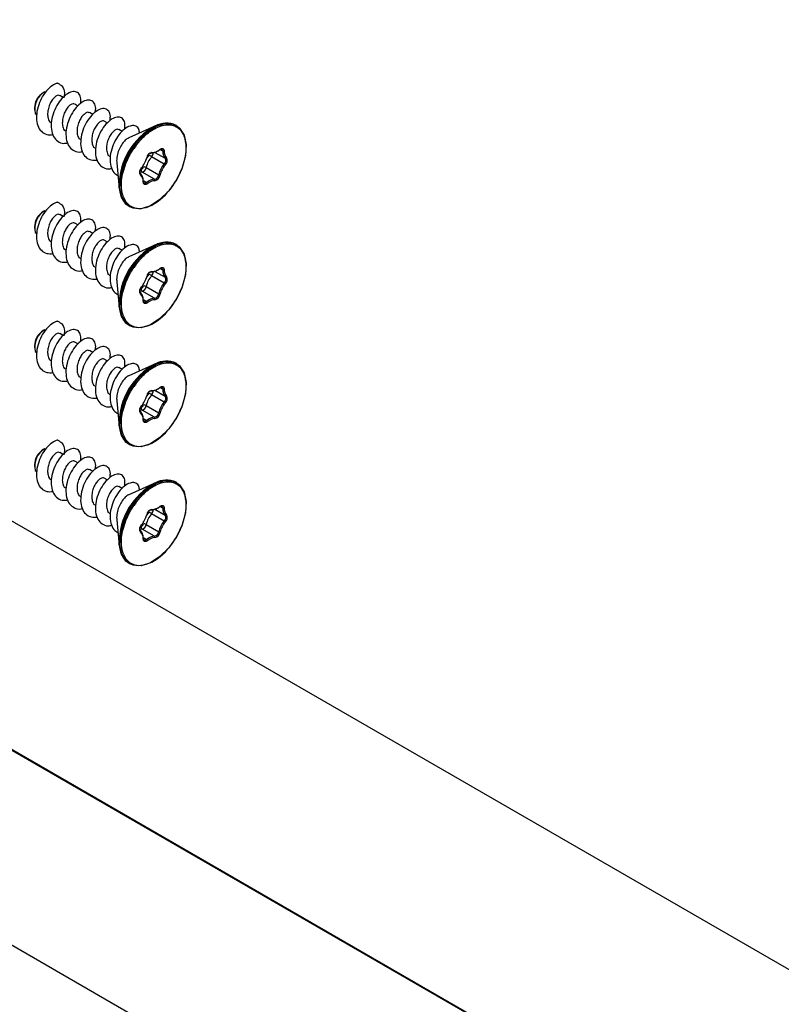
# Model space of a CAD drawing. Header units: millimetres. Extents: x 32 to 1365, y 32 to 1048.
# Tile 21 of 27: x 1013 to 1086, y 868 to 963. Entities that reach past the tile are written whole.
import ezdxf

# ---------------------------------------------------------------- set-up
doc = ezdxf.new("R2010")
doc.units = ezdxf.units.MM
doc.header["$LTSCALE"] = 5

msp = doc.modelspace()

# ---------------------------------------------------------------- linework, layer by layer
for p, q in [((890.819, 963.034), (1332.761, 707.907)), ((895.569, 960.238), (1337.511, 705.111)), ((1015.46, 956.105), (1015.319, 956.023)), ((1017.215, 955.565), (1016.916, 955.738)), ((1014.47, 954.553), (1014.47, 954.39)), ((1018.643, 954.741), (1018.33, 954.922)), ((1014.531, 954.03), (1014.698, 953.934)), ((1020.059, 953.924), (1019.744, 954.105)), ((1015.897, 953.242), (1016.107, 953.121)), ((1021.456, 953.117), (1021.158, 953.289)), ((1026.106, 952.844), (1023.52, 951.676)), ((1028.105, 952.858), (1028.061, 952.884)), ((1017.311, 952.425), (1017.512, 952.309)), ((1022.886, 952.291), (1022.573, 952.472)), ((1018.726, 951.609), (1018.941, 951.485)), ((1020.14, 950.793), (1020.348, 950.672)), ((1021.757, 949.859), (1021.554, 949.976)), ((1025.752, 950.276), (1025.646, 950.225)), ((1026.924, 949.164), (1025.722, 949.858)), ((1026.035, 950.289), (1027.029, 949.715)), ((1026.244, 950.389), (1026.315, 950.43)), ((1026.789, 950.406), (1026.513, 950.565)), ((1026.93, 950.406), (1026.789, 950.406)), ((1027.029, 949.715), (1027.157, 949.756)), ((1022.371, 949.276), (1022.618, 946.801)), ((1025.199, 948.832), (1026.401, 948.138)), ((1027.025, 949.067), (1026.924, 949.164)), ((1024.638, 948.245), (1024.654, 948.12)), ((1026.003, 947.699), (1024.801, 948.393)), ((1026.401, 948.138), (1026.54, 948.115)), ((1024.919, 947.582), (1025.253, 947.389)), ((1024.921, 947.434), (1024.921, 947.517)), ((1025.253, 947.389), (1025.336, 947.275)), ((1026.042, 947.567), (1026.003, 947.699)), ((1023.023, 945.606), (1022.795, 946.037)), ((1022.869, 945.968), (1022.825, 945.993)), ((1023.561, 945.089), (1023.605, 945.064)), ((890.819, 944.254), (1332.761, 689.126)), ((1015.46, 944.673), (1015.319, 944.592)), ((1017.215, 944.133), (1016.916, 944.306)), ((1018.643, 943.31), (1018.33, 943.49)), ((1014.47, 943.122), (1014.47, 942.959)), ((1014.531, 942.599), (1014.698, 942.503)), ((1020.059, 942.492), (1019.744, 942.674)), ((1015.897, 941.81), (1016.107, 941.689)), ((1021.456, 941.686), (1021.158, 941.857)), ((1026.106, 941.412), (1023.52, 940.244)), ((1028.105, 941.427), (1028.061, 941.452)), ((1017.311, 940.994), (1017.512, 940.878)), ((1022.886, 940.86), (1022.573, 941.041)), ((1018.726, 940.177), (1018.941, 940.053)), ((1020.14, 939.361), (1020.348, 939.241)), ((1021.757, 938.427), (1021.554, 938.545)), ((1025.752, 938.844), (1025.646, 938.794)), ((1026.924, 937.732), (1025.722, 938.426)), ((1026.035, 938.858), (1027.029, 938.283)), ((1026.244, 938.957), (1026.315, 938.998)), ((1026.789, 938.974), (1026.513, 939.133)), ((1026.93, 938.975), (1026.789, 938.974)), ((1022.371, 937.844), (1022.618, 935.37)), ((1027.025, 937.635), (1026.924, 937.732)), ((1027.029, 938.283), (1027.157, 938.324)), ((1024.638, 936.813), (1024.654, 936.689)), ((1026.003, 936.267), (1024.801, 936.961)), ((1025.199, 937.4), (1026.401, 936.706)), ((1026.401, 936.706), (1026.54, 936.684)), ((1024.919, 936.15), (1025.253, 935.957)), ((1024.921, 936.003), (1024.921, 936.085)), ((1025.253, 935.957), (1025.336, 935.843)), ((1026.042, 936.135), (1026.003, 936.267)), ((1023.025, 934.171), (1022.795, 934.605)), ((1022.869, 934.536), (1022.825, 934.561)), ((1015.46, 933.242), (1015.319, 933.16)), ((1017.215, 932.702), (1016.916, 932.875)), ((1023.561, 933.658), (1023.605, 933.632)), ((1018.643, 931.878), (1018.33, 932.058)), ((1014.47, 931.69), (1014.47, 931.527)), ((1014.531, 931.167), (1014.698, 931.071)), ((1020.059, 931.061), (1019.744, 931.242)), ((1015.897, 930.379), (1016.107, 930.257)), ((1021.456, 930.254), (1021.158, 930.426)), ((1026.106, 929.981), (1023.52, 928.813)), ((1028.105, 929.995), (1028.061, 930.021)), ((1017.311, 929.562), (1017.512, 929.446)), ((1022.886, 929.428), (1022.573, 929.609)), ((1018.726, 928.746), (1018.941, 928.621)), ((1020.14, 927.929), (1020.348, 927.809)), ((1021.757, 926.996), (1021.554, 927.113)), ((1025.752, 927.413), (1025.646, 927.362)), ((1026.035, 927.426), (1027.029, 926.852)), ((1026.244, 927.526), (1026.315, 927.567)), ((1026.789, 927.542), (1026.513, 927.701)), ((1026.93, 927.543), (1026.789, 927.542)), ((1022.371, 926.413), (1022.618, 923.938)), ((1026.924, 926.301), (1025.722, 926.995)), ((1027.025, 926.203), (1026.924, 926.301)), ((1027.029, 926.852), (1027.157, 926.893)), ((1024.638, 925.382), (1024.654, 925.257)), ((1026.003, 924.836), (1024.801, 925.53)), ((1025.199, 925.969), (1026.401, 925.275)), ((1026.401, 925.275), (1026.54, 925.252)), ((1212.574, 799.228), (995.171, 924.732)), ((1024.919, 924.719), (1025.253, 924.526)), ((1024.921, 924.571), (1024.921, 924.653)), ((1025.253, 924.526), (1025.336, 924.412)), ((1026.042, 924.704), (1026.003, 924.836)), ((1023.024, 922.741), (1022.795, 923.174)), ((1022.869, 923.104), (1022.825, 923.13)), ((1015.46, 921.81), (1015.319, 921.728)), ((1017.215, 921.27), (1016.916, 921.443)), ((1023.561, 922.226), (1023.605, 922.201)), ((1018.643, 920.446), (1018.33, 920.627)), ((1014.47, 920.259), (1014.47, 920.095)), ((1014.531, 919.736), (1014.698, 919.639)), ((1020.059, 919.629), (1019.744, 919.81)), ((1015.897, 918.947), (1016.107, 918.826)), ((1021.456, 918.823), (1021.158, 918.994)), ((1026.106, 918.549), (1023.52, 917.381)), ((1028.105, 918.564), (1028.061, 918.589)), ((1017.311, 918.131), (1017.512, 918.015)), ((1022.886, 917.996), (1022.573, 918.178)), ((1018.726, 917.314), (1018.941, 917.19)), ((1020.14, 916.498), (1020.348, 916.378)), ((1025.752, 915.981), (1025.646, 915.931)), ((1026.035, 915.994), (1027.029, 915.42)), ((1026.244, 916.094), (1026.315, 916.135)), ((1026.789, 916.111), (1026.513, 916.27)), ((1026.93, 916.111), (1026.789, 916.111)), ((1021.757, 915.564), (1021.554, 915.681)), ((1022.371, 914.981), (1022.618, 912.507)), ((1026.924, 914.869), (1025.722, 915.563)), ((1027.025, 914.772), (1026.924, 914.869)), ((1027.029, 915.42), (1027.157, 915.461)), ((1024.638, 913.95), (1024.654, 913.826)), ((1026.003, 913.404), (1024.801, 914.098)), ((1025.199, 914.537), (1026.401, 913.843)), ((1026.401, 913.843), (1026.54, 913.821)), ((1024.919, 913.287), (1025.253, 913.094)), ((1024.921, 913.14), (1024.921, 913.222)), ((1025.253, 913.094), (1025.336, 912.98)), ((1026.042, 913.272), (1026.003, 913.404)), ((1023.023, 911.311), (1022.795, 911.742)), ((1022.869, 911.673), (1022.825, 911.698)), ((1023.561, 910.794), (1023.605, 910.769))]:
    msp.add_line(p, q)
at = {"flags": 128}
for points in [[(1022.869, 945.968), (1022.68, 946.881), (1022.748, 947.964), (1023.068, 949.127), (1023.614, 950.277), (1024.341, 951.32), (1025.191, 952.172), (1026.095, 952.764), (1026.979, 953.048), (1027.772, 953), (1028.131, 952.843)], [(1026.016, 952.801), (1026.882, 953.077), (1027.344, 953.091)], [(1028.061, 952.884), (1028.366, 952.651), (1028.797, 951.98)], [(1028.131, 952.843), (1028.41, 952.626), (1028.841, 951.955)], [(1028.841, 951.955), (1029.03, 951.041), (1028.961, 949.958), (1028.641, 948.795), (1028.095, 947.646), (1027.368, 946.602), (1026.518, 945.75), (1025.615, 945.158), (1024.73, 944.875), (1023.937, 944.922), (1023.578, 945.08)], [(1025.539, 950.204), (1025.59, 950.221), (1025.646, 950.225)], [(1026.515, 950.566), (1026.591, 950.616), (1026.667, 950.646), (1026.739, 950.656), (1026.803, 950.644), (1026.856, 950.611), (1026.896, 950.558), (1026.921, 950.489), (1026.93, 950.406)], [(1026.539, 950.584), (1026.579, 950.598), (1026.636, 950.605), (1026.687, 950.596), (1026.73, 950.569), (1026.762, 950.527), (1026.782, 950.472), (1026.789, 950.406)], [(1024.654, 948.12), (1024.611, 948.169), (1024.584, 948.236), (1024.572, 948.317), (1024.577, 948.409), (1024.599, 948.506), (1024.636, 948.605), (1024.686, 948.701), (1024.748, 948.79)], [(1024.589, 948.313), (1024.576, 948.361), (1024.574, 948.379)], [(1022.795, 946.037), (1022.607, 946.945), (1022.603, 947.031)], [(1022.825, 945.993), (1022.636, 946.907), (1022.632, 946.99)], [(1025.336, 947.275), (1025.259, 947.225), (1025.184, 947.194), (1025.112, 947.185), (1025.048, 947.197), (1024.995, 947.23), (1024.954, 947.282), (1024.929, 947.351), (1024.921, 947.434)], [(1025.253, 947.389), (1025.204, 947.356), (1025.155, 947.332), (1025.107, 947.319), (1025.063, 947.317), (1025.022, 947.327), (1024.987, 947.346), (1024.959, 947.377), (1024.938, 947.416)], [(1023.561, 945.089), (1023.256, 945.322), (1022.825, 945.993)], [(1023.578, 945.08), (1023.3, 945.296), (1022.869, 945.968)], [(1022.869, 934.536), (1022.68, 935.45), (1022.748, 936.532), (1023.068, 937.695), (1023.614, 938.845), (1024.341, 939.888), (1025.191, 940.74), (1026.095, 941.332), (1026.979, 941.616), (1027.772, 941.569), (1028.131, 941.411)], [(1026.016, 941.37), (1026.882, 941.646), (1027.348, 941.659)], [(1028.061, 941.452), (1028.366, 941.22), (1028.797, 940.548)], [(1028.131, 941.411), (1028.41, 941.194), (1028.841, 940.523)], [(1028.841, 940.523), (1029.03, 939.609), (1028.961, 938.527), (1028.641, 937.364), (1028.095, 936.214), (1027.368, 935.171), (1026.518, 934.319), (1025.615, 933.727), (1024.73, 933.443), (1023.937, 933.49), (1023.578, 933.648)], [(1025.539, 938.772), (1025.59, 938.789), (1025.646, 938.794)], [(1026.506, 939.135), (1026.518, 939.142), (1026.579, 939.166), (1026.636, 939.174), (1026.687, 939.164), (1026.73, 939.138), (1026.762, 939.096), (1026.782, 939.04), (1026.789, 938.974)], [(1026.515, 939.134), (1026.591, 939.184), (1026.667, 939.215), (1026.739, 939.224), (1026.803, 939.212), (1026.856, 939.179), (1026.896, 939.127), (1026.921, 939.057), (1026.93, 938.975)], [(1024.654, 936.689), (1024.611, 936.738), (1024.584, 936.805), (1024.572, 936.886), (1024.577, 936.977), (1024.599, 937.075), (1024.636, 937.174), (1024.686, 937.27), (1024.748, 937.358)], [(1024.589, 936.882), (1024.576, 936.929), (1024.574, 936.947)], [(1022.795, 934.605), (1022.607, 935.514), (1022.603, 935.599)], [(1022.825, 934.561), (1022.636, 935.475), (1022.632, 935.559)], [(1025.336, 935.843), (1025.259, 935.793), (1025.184, 935.763), (1025.112, 935.753), (1025.048, 935.765), (1024.995, 935.798), (1024.954, 935.851), (1024.929, 935.92), (1024.921, 936.003)], [(1025.253, 935.957), (1025.204, 935.924), (1025.155, 935.901), (1025.107, 935.888), (1025.063, 935.886), (1025.022, 935.895), (1024.987, 935.915), (1024.959, 935.945), (1024.938, 935.984)], [(1023.561, 933.658), (1023.256, 933.89), (1022.825, 934.561)], [(1023.578, 933.648), (1023.3, 933.865), (1022.869, 934.536)], [(1022.869, 923.104), (1022.68, 924.018), (1022.748, 925.101), (1023.068, 926.264), (1023.614, 927.413), (1024.341, 928.457), (1025.191, 929.309), (1026.095, 929.901), (1026.979, 930.184), (1027.772, 930.137), (1028.131, 929.979)], [(1026.016, 929.938), (1026.882, 930.214), (1027.346, 930.228)], [(1028.061, 930.021), (1028.366, 929.788), (1028.797, 929.117)], [(1028.131, 929.979), (1028.41, 929.763), (1028.841, 929.091)], [(1028.841, 929.091), (1029.03, 928.178), (1028.961, 927.095), (1028.641, 925.932), (1028.095, 924.782), (1027.368, 923.739), (1026.518, 922.887), (1025.615, 922.295), (1024.73, 922.011), (1023.937, 922.059), (1023.578, 922.216)], [(1025.539, 927.341), (1025.59, 927.358), (1025.646, 927.362)], [(1026.506, 927.704), (1026.518, 927.71), (1026.579, 927.735), (1026.636, 927.742), (1026.687, 927.733), (1026.73, 927.706), (1026.762, 927.664), (1026.782, 927.609), (1026.789, 927.542)], [(1026.515, 927.703), (1026.591, 927.753), (1026.667, 927.783), (1026.739, 927.793), (1026.803, 927.781), (1026.856, 927.748), (1026.896, 927.695), (1026.921, 927.626), (1026.93, 927.543)], [(1024.654, 925.257), (1024.611, 925.306), (1024.584, 925.373), (1024.572, 925.454), (1024.577, 925.546), (1024.599, 925.643), (1024.636, 925.742), (1024.686, 925.838), (1024.748, 925.927)], [(1024.589, 925.45), (1024.576, 925.498), (1024.573, 925.528)], [(1025.336, 924.412), (1025.259, 924.362), (1025.184, 924.331), (1025.112, 924.322), (1025.048, 924.334), (1024.995, 924.367), (1024.954, 924.419), (1024.929, 924.488), (1024.921, 924.571)], [(1025.253, 924.526), (1025.204, 924.492), (1025.155, 924.469), (1025.107, 924.456), (1025.063, 924.454), (1025.022, 924.463), (1024.987, 924.483), (1024.959, 924.513), (1024.938, 924.553)], [(1022.795, 923.174), (1022.607, 924.082), (1022.603, 924.168)], [(1022.825, 923.13), (1022.636, 924.044), (1022.632, 924.127)], [(1023.561, 922.226), (1023.256, 922.458), (1022.825, 923.13)], [(1023.578, 922.216), (1023.3, 922.433), (1022.869, 923.104)], [(1022.869, 911.673), (1022.68, 912.587), (1022.748, 913.669), (1023.068, 914.832), (1023.614, 915.982), (1024.341, 917.025), (1025.191, 917.877), (1026.095, 918.469), (1026.979, 918.753), (1027.772, 918.706), (1028.131, 918.548)], [(1026.016, 918.507), (1026.882, 918.782), (1027.345, 918.797)], [(1028.061, 918.589), (1028.366, 918.357), (1028.797, 917.685)], [(1028.131, 918.548), (1028.41, 918.331), (1028.841, 917.66)], [(1028.841, 917.66), (1029.03, 916.746), (1028.961, 915.664), (1028.641, 914.501), (1028.095, 913.351), (1027.368, 912.308), (1026.518, 911.456), (1025.615, 910.864), (1024.73, 910.58), (1023.937, 910.627), (1023.578, 910.785)], [(1025.539, 915.909), (1025.59, 915.926), (1025.646, 915.931)], [(1026.515, 916.271), (1026.591, 916.321), (1026.667, 916.352), (1026.739, 916.361), (1026.803, 916.349), (1026.856, 916.316), (1026.896, 916.264), (1026.921, 916.194), (1026.93, 916.111)], [(1026.54, 916.289), (1026.579, 916.303), (1026.636, 916.311), (1026.687, 916.301), (1026.73, 916.275), (1026.762, 916.233), (1026.782, 916.177), (1026.789, 916.111)], [(1024.654, 913.826), (1024.611, 913.875), (1024.584, 913.941), (1024.572, 914.022), (1024.577, 914.114), (1024.599, 914.212), (1024.636, 914.311), (1024.686, 914.407), (1024.748, 914.495)], [(1024.589, 914.019), (1024.576, 914.066), (1024.574, 914.084)], [(1025.336, 912.98), (1025.259, 912.93), (1025.184, 912.899), (1025.112, 912.89), (1025.048, 912.902), (1024.995, 912.935), (1024.954, 912.987), (1024.929, 913.057), (1024.921, 913.14)], [(1025.253, 913.094), (1025.204, 913.061), (1025.155, 913.037), (1025.107, 913.025), (1025.063, 913.023), (1025.022, 913.032), (1024.987, 913.052), (1024.959, 913.082), (1024.938, 913.121)], [(1022.795, 911.742), (1022.607, 912.651), (1022.603, 912.736)], [(1022.825, 911.698), (1022.636, 912.612), (1022.632, 912.696)], [(1023.561, 910.794), (1023.256, 911.027), (1022.825, 911.698)], [(1023.578, 910.785), (1023.3, 911.002), (1022.869, 911.673)]]:
    msp.add_lwpolyline(points, dxfattribs=at)
for centre, radius, start, end in [((1016.259, 954.5), 1.79, 121.70415, 178.30123), ((1016.424, 954.428), 1.934, 119.88534, 191.87364), ((1029.149, 947.053), 6.546, 118.59321, 180.19822), ((1029.214, 947.016), 6.583, 118.59217, 180.21947), ((1027.142, 951.039), 2.061, 63.52474, 121.53328), ((1028.806, 951.899), 0.0652, 306.82076, 57.8269), ((1022.666, 950.464), 2.672, 321.20079, 344.83359), ((1027.42, 948.347), 2.273, 138.34673, 167.68765), ((1025.865, 949.657), 0.629, 100.35082, 170.09352), ((1026.021, 950.372), 0.595, 212.49098, 239.73005), ((1025.676, 951.29), 1.065, 268.38737, 302.22829), ((1025.284, 950.268), 0.6, 316.85248, 357.70469), ((1025.749, 951.433), 1.157, 270.13748, 311.46936), ((1027.743, 950.351), 0.956, 176.71255, 221.69952), ((1027.829, 950.354), 0.9, 176.71255, 221.69952), ((1026.652, 949.495), 0.568, 311.01353, 27.26333), ((1024.677, 948.905), 0.527, 283.5842, 351.9556), ((1024.998, 948.47), 0.414, 60.96551, 100.73857), ((1028.622, 947.653), 2.273, 138.34673, 167.68765), ((1028.599, 947.666), 2.107, 138.34673, 167.68765), ((1026.625, 949.507), 0.455, 311.01353, 27.26333), ((1024.816, 947.491), 0.902, 90.95467, 105.40221), ((1024.742, 948.37), 0.162, 200.20057, 230.17727), ((1024.19, 947.708), 0.698, 20.20057, 50.17727), ((1024.06, 947.495), 0.863, 355.99301, 46.48367), ((1024.933, 948.576), 0.226, 158.98248, 234.26922), ((1023.709, 947.53), 1.212, 359.36276, 20.2551), ((1025.879, 948.212), 0.527, 283.5842, 351.9556), ((1025.887, 948.208), 0.659, 283.5842, 351.9556), ((1025.203, 947.513), 0.282, 179.36276, 200.2551), ((1026.094, 946.415), 1.287, 94.07208, 130.83474), ((1026.128, 946.358), 1.212, 94.07208, 130.83474), ((1022.853, 946.044), 0.0585, 187.54633, 241.64081), ((1022.919, 946.077), 0.12, 245.14319, 316.09776), ((1016.259, 943.069), 1.79, 121.70415, 178.30123), ((1016.424, 942.997), 1.934, 119.88534, 191.87364), ((1029.149, 935.622), 6.546, 118.59321, 180.19822), ((1029.214, 935.584), 6.583, 118.59217, 180.21947), ((1027.142, 939.607), 2.061, 63.52474, 121.53328), ((1028.806, 940.468), 0.0652, 306.82076, 57.8269), ((1027.42, 936.915), 2.273, 138.34673, 167.68765), ((1025.865, 938.225), 0.629, 100.35082, 170.09352), ((1026.021, 938.94), 0.595, 212.49098, 239.73005), ((1025.676, 939.859), 1.065, 268.38737, 302.22829), ((1025.284, 938.836), 0.6, 316.85246, 357.70487), ((1025.749, 940.001), 1.157, 270.13748, 311.46936), ((1027.743, 938.919), 0.956, 176.71255, 221.69952), ((1027.829, 938.923), 0.9, 176.71255, 221.69952), ((1022.666, 939.032), 2.672, 321.20079, 344.83359), ((1024.998, 937.038), 0.414, 60.96551, 100.73857), ((1028.622, 936.221), 2.273, 138.34673, 167.68765), ((1028.599, 936.234), 2.107, 138.34673, 167.68765), ((1026.625, 938.075), 0.455, 311.01353, 27.26333), ((1026.652, 938.064), 0.568, 311.01353, 27.26333), ((1024.816, 936.06), 0.902, 90.95467, 105.40216), ((1024.742, 936.938), 0.162, 200.20057, 230.17727), ((1024.19, 936.277), 0.698, 20.20057, 50.17727), ((1024.06, 936.063), 0.863, 355.99301, 46.48367), ((1024.933, 937.144), 0.226, 158.98248, 234.26922), ((1024.677, 937.474), 0.527, 283.5842, 351.9556), ((1023.709, 936.098), 1.212, 359.36276, 20.2551), ((1025.879, 936.78), 0.527, 283.5842, 351.9556), ((1025.887, 936.776), 0.659, 283.5842, 351.9556), ((1025.203, 936.082), 0.282, 179.36276, 200.2551), ((1026.094, 934.984), 1.287, 94.07208, 130.83474), ((1026.128, 934.926), 1.212, 94.07208, 130.83474), ((1022.853, 934.613), 0.0585, 187.54633, 241.64081), ((1022.919, 934.645), 0.12, 245.14319, 316.09776), ((1016.259, 931.637), 1.79, 121.70415, 178.30123), ((1016.424, 931.565), 1.934, 119.88534, 191.87364), ((1029.149, 924.19), 6.546, 118.59321, 180.19822), ((1029.214, 924.152), 6.583, 118.59217, 180.21947), ((1027.142, 928.176), 2.061, 63.52474, 121.53328), ((1028.806, 929.036), 0.0652, 306.82076, 57.8269), ((1025.865, 926.793), 0.629, 100.35082, 170.09352), ((1026.021, 927.508), 0.595, 212.49098, 239.73005), ((1025.676, 928.427), 1.065, 268.38737, 302.22829), ((1025.284, 927.405), 0.6, 316.85248, 357.70465), ((1025.749, 928.569), 1.157, 270.13748, 311.46936), ((1027.743, 927.488), 0.956, 176.71255, 221.69952), ((1027.829, 927.491), 0.9, 176.71255, 221.69952), ((1022.666, 927.601), 2.672, 321.20079, 344.83359), ((1027.42, 925.484), 2.273, 138.34673, 167.68765), ((1028.622, 924.79), 2.273, 138.34673, 167.68765), ((1028.599, 924.803), 2.107, 138.34673, 167.68765), ((1026.625, 926.644), 0.455, 311.01353, 27.26333), ((1026.652, 926.632), 0.568, 311.01353, 27.26333), ((1024.816, 924.628), 0.902, 90.95466, 105.40203), ((1024.742, 925.506), 0.162, 200.20057, 230.17727), ((1024.19, 924.845), 0.698, 20.20057, 50.17727), ((1024.06, 924.632), 0.863, 355.99301, 46.48367), ((1024.933, 925.713), 0.226, 158.98248, 234.26922), ((1024.677, 926.042), 0.527, 283.5842, 351.9556), ((1024.998, 925.607), 0.414, 60.96551, 100.73857), ((1025.879, 925.348), 0.527, 283.5842, 351.9556), ((1025.887, 925.344), 0.659, 283.5842, 351.9556), ((1023.709, 924.667), 1.212, 359.36276, 20.2551), ((1025.203, 924.65), 0.282, 179.36276, 200.2551), ((1026.094, 923.552), 1.287, 94.07208, 130.83474), ((1026.128, 923.495), 1.212, 94.07208, 130.83474), ((1022.853, 923.181), 0.0585, 187.54633, 241.64081), ((1022.919, 923.213), 0.12, 245.14319, 316.09776), ((1016.259, 920.206), 1.79, 121.70415, 178.30123), ((1016.424, 920.134), 1.934, 119.88534, 191.87364), ((1027.142, 916.744), 2.061, 63.52474, 121.53328), ((1029.149, 912.759), 6.546, 118.59321, 180.19822), ((1029.214, 912.721), 6.583, 118.59217, 180.21947), ((1028.806, 917.605), 0.0652, 306.82076, 57.8269), ((1025.865, 915.362), 0.629, 100.35082, 170.09352), ((1026.021, 916.077), 0.595, 212.49098, 239.73005), ((1025.676, 916.996), 1.065, 268.38737, 302.22829), ((1025.284, 915.973), 0.6, 316.85246, 357.70482), ((1025.749, 917.138), 1.157, 270.13748, 311.46936), ((1027.743, 916.056), 0.956, 176.71255, 221.69952), ((1027.829, 916.06), 0.9, 176.71255, 221.69952), ((1022.666, 916.169), 2.672, 321.20079, 344.83359), ((1027.42, 914.052), 2.273, 138.34673, 167.68765), ((1028.622, 913.358), 2.273, 138.34673, 167.68765), ((1028.599, 913.371), 2.107, 138.34673, 167.68765), ((1026.625, 915.212), 0.455, 311.01353, 27.26333), ((1026.652, 915.201), 0.568, 311.01353, 27.26333), ((1024.816, 913.196), 0.902, 90.95468, 105.40261), ((1024.742, 914.075), 0.162, 200.20057, 230.17727), ((1024.19, 913.414), 0.698, 20.20057, 50.17727), ((1024.06, 913.2), 0.863, 355.99301, 46.48367), ((1024.933, 914.281), 0.226, 158.98248, 234.26922), ((1024.677, 914.611), 0.527, 283.5842, 351.9556), ((1024.998, 914.175), 0.414, 60.96551, 100.73857), ((1025.879, 913.917), 0.527, 283.5842, 351.9556), ((1025.887, 913.913), 0.659, 283.5842, 351.9556), ((1023.709, 913.235), 1.212, 359.36276, 20.2551), ((1025.203, 913.219), 0.282, 179.36276, 200.2551), ((1026.094, 912.121), 1.287, 94.07208, 130.83474), ((1026.128, 912.063), 1.212, 94.07208, 130.83474), ((1022.853, 911.75), 0.0585, 187.54633, 241.64081), ((1022.919, 911.782), 0.12, 245.14319, 316.09776)]:
    msp.add_arc(centre, radius, start, end)
for points, knots in [([(1016.716, 956.933), (1016.664, 956.922), (1016.444, 956.875), (1016.018, 956.625), (1015.472, 956.058), (1015.02, 955.298), (1014.719, 954.439), (1014.623, 953.582), (1014.753, 952.827), (1015.101, 952.27), (1015.616, 951.954), (1016.045, 951.981), (1016.249, 951.994)], [0, 0, 0, 0, 0.033583, 0.142578, 0.250403, 0.359267, 0.467343, 0.575703, 0.684309, 0.792246, 0.90121, 1, 1, 1, 1]), ([(1016.716, 956.931), (1016.877, 956.837), (1017.196, 956.65), (1017.382, 956.12), (1017.319, 955.69), (1017.294, 955.52)], [0, 0, 0, 0, 0.378655, 0.755002, 1, 1, 1, 1]), ([(1016.909, 955.724), (1016.866, 955.745), (1016.767, 955.795), (1016.53, 955.696), (1016.264, 955.456), (1016.013, 955.087), (1015.821, 954.633), (1015.723, 954.142), (1015.726, 953.646), (1015.839, 953.38), (1015.897, 953.242)], [0, 0, 0, 0, 0.096, 0.223808, 0.35145, 0.479162, 0.606807, 0.734463, 0.862176, 1, 1, 1, 1]), ([(1018.906, 954.978), (1018.918, 955.18), (1018.944, 955.601), (1018.709, 956.012), (1018.316, 956.176), (1017.796, 956.049), (1017.239, 955.64), (1016.717, 954.996), (1016.309, 954.192), (1016.077, 953.321), (1016.056, 952.489), (1016.264, 951.789), (1016.682, 951.322), (1017.174, 951.111), (1017.534, 951.177), (1017.662, 951.201)], [0, 0, 0, 0, 0.07415, 0.153846, 0.234405, 0.314168, 0.394495, 0.474547, 0.554473, 0.634914, 0.714628, 0.795201, 0.874925, 0.955341, 1, 1, 1, 1]), ([(1018.323, 954.908), (1018.28, 954.929), (1018.181, 954.978), (1017.944, 954.879), (1017.678, 954.639), (1017.427, 954.271), (1017.235, 953.816), (1017.137, 953.325), (1017.14, 952.829), (1017.253, 952.563), (1017.311, 952.425)], [0, 0, 0, 0, 0.0959997, 0.2238077, 0.3514495, 0.4791617, 0.6068073, 0.7344632, 0.8621755, 1, 1, 1, 1]), ([(1020.308, 954.158), (1020.322, 954.221), (1020.389, 954.525), (1020.288, 954.936), (1020.01, 955.286), (1019.559, 955.349), (1019.021, 955.122), (1018.463, 954.626), (1017.976, 953.916), (1017.62, 953.077), (1017.459, 952.208), (1017.517, 951.413), (1017.799, 950.778), (1018.283, 950.408), (1018.731, 950.277), (1019.009, 950.356), (1019.053, 950.368)], [0, 0, 0, 0, 0.021062, 0.101749, 0.181821, 0.262147, 0.342604, 0.422602, 0.503343, 0.583233, 0.663969, 0.743974, 0.824419, 0.904757, 0.984821, 1, 1, 1, 1]), ([(1021.715, 953.319), (1021.737, 953.466), (1021.791, 953.843), (1021.626, 954.27), (1021.285, 954.523), (1020.792, 954.487), (1020.242, 954.162), (1019.697, 953.585), (1019.249, 952.82), (1018.955, 951.959), (1018.867, 951.104), (1019.004, 950.354), (1019.359, 949.806), (1019.874, 949.502), (1020.296, 949.534), (1020.493, 949.549)], [0, 0, 0, 0, 0.050808, 0.130542, 0.210756, 0.290267, 0.370627, 0.450135, 0.530357, 0.610082, 0.689912, 0.770038, 0.849587, 0.929937, 1, 1, 1, 1]), ([(1019.737, 954.091), (1019.695, 954.112), (1019.596, 954.162), (1019.359, 954.063), (1019.092, 953.823), (1018.841, 953.454), (1018.649, 953), (1018.552, 952.509), (1018.554, 952.013), (1018.667, 951.747), (1018.726, 951.609)], [0, 0, 0, 0, 0.096, 0.223808, 0.35145, 0.479162, 0.606807, 0.734463, 0.862176, 1, 1, 1, 1]), ([(1023.152, 952.534), (1023.163, 952.742), (1023.184, 953.166), (1022.941, 953.573), (1022.543, 953.728), (1022.02, 953.59), (1021.462, 953.173), (1020.944, 952.522), (1020.54, 951.713), (1020.316, 950.842), (1020.302, 950.013), (1020.518, 949.319), (1020.942, 948.861), (1021.431, 948.659), (1021.783, 948.728), (1021.903, 948.752)], [0, 0, 0, 0, 0.076523, 0.156263, 0.236855, 0.316697, 0.397015, 0.477177, 0.557106, 0.637635, 0.717385, 0.798002, 0.877796, 0.958214, 1, 1, 1, 1]), ([(1021.151, 953.275), (1021.109, 953.296), (1021.01, 953.345), (1020.773, 953.246), (1020.507, 953.006), (1020.256, 952.638), (1020.064, 952.184), (1019.966, 951.693), (1019.969, 951.196), (1020.081, 950.931), (1020.14, 950.793)], [0, 0, 0, 0, 0.0959997, 0.2238077, 0.3514495, 0.4791617, 0.6068073, 0.7344632, 0.8621755, 1, 1, 1, 1]), ([(1024.552, 952.142), (1024.541, 952.258), (1024.512, 952.57), (1024.231, 952.837), (1023.786, 952.899), (1023.243, 952.659), (1022.687, 952.155), (1022.204, 951.44), (1021.853, 950.598), (1021.699, 949.728), (1021.768, 948.942), (1022.031, 948.331), (1022.349, 948.131), (1022.495, 948.039)], [0, 0, 0, 0, 0.057167, 0.152682, 0.248374, 0.344368, 0.439708, 0.535988, 0.631239, 0.727464, 0.822889, 0.918718, 1, 1, 1, 1]), ([(1023.006, 945.993), (1022.91, 946.378), (1022.762, 946.971), (1022.875, 947.976), (1023.08, 948.794), (1023.408, 949.621), (1023.958, 950.634), (1024.824, 951.738), (1025.822, 952.503), (1026.633, 952.854), (1027.237, 952.961), (1027.758, 952.919), (1028.028, 952.767), (1028.146, 952.701)], [0, 0, 0, 0, 0.138165, 0.212542, 0.288497, 0.364452, 0.438828, 0.576993, 0.715158, 0.789535, 0.86549, 0.941445, 1, 1, 1, 1]), ([(1028.146, 952.701), (1028.179, 952.686), (1028.504, 952.541), (1028.684, 952.176), (1028.845, 951.847)], [0, 0, 0, 0, 0.102748, 1, 1, 1, 1]), ([(1022.565, 952.458), (1022.523, 952.48), (1022.424, 952.529), (1022.187, 952.43), (1021.921, 952.19), (1021.67, 951.822), (1021.478, 951.367), (1021.38, 950.876), (1021.383, 950.38), (1021.496, 950.114), (1021.554, 949.976)], [0, 0, 0, 0, 0.0959997, 0.2238077, 0.3514495, 0.4791617, 0.6068073, 0.7344632, 0.8621755, 1, 1, 1, 1]), ([(1023.522, 951.672), (1023.514, 951.67), (1023.414, 951.646), (1023.186, 951.458), (1022.879, 951.108), (1022.606, 950.628), (1022.421, 950.077), (1022.34, 949.601), (1022.377, 949.355), (1022.389, 949.278)], [0, 0, 0, 0, 0.013394, 0.180865, 0.349934, 0.531508, 0.715336, 0.911036, 1, 1, 1, 1]), ([(1023.607, 945.186), (1024.089, 944.842), (1024.745, 944.811), (1026.177, 945.388), (1026.908, 945.978), (1028.149, 947.556), (1028.62, 948.495), (1029.101, 950.349), (1029.095, 951.207), (1028.845, 951.847)], [0, 0, 0, 0, 0.25, 0.25, 0.5, 0.5, 0.75, 0.75, 1, 1, 1, 1]), ([(1024.233, 950.819), (1024.224, 950.818), (1024.205, 950.818), (1024.165, 950.803), (1024.112, 950.765), (1024.068, 950.706), (1024.042, 950.654), (1024.034, 950.628), (1024.03, 950.614)], [0, 0, 0, 0, 0.124613, 0.250724, 0.499964, 0.749203, 0.873869, 1, 1, 1, 1]), ([(1025.152, 949.514), (1025.204, 949.607), (1025.31, 949.801), (1025.448, 949.966), (1025.52, 950.052)], [0, 0, 0, 0, 0.482888, 1, 1, 1, 1]), ([(1024.722, 948.657), (1024.731, 948.658), (1024.751, 948.66), (1024.792, 948.678), (1024.845, 948.721), (1024.887, 948.783), (1024.911, 948.836), (1024.918, 948.863), (1024.921, 948.876)], [0, 0, 0, 0, 0.124624, 0.250747, 0.499963, 0.749178, 0.873856, 1, 1, 1, 1]), ([(1016.716, 945.502), (1016.664, 945.491), (1016.444, 945.444), (1016.018, 945.194), (1015.472, 944.626), (1015.02, 943.866), (1014.719, 943.007), (1014.623, 942.15), (1014.753, 941.395), (1015.101, 940.839), (1015.616, 940.522), (1016.045, 940.55), (1016.249, 940.563)], [0, 0, 0, 0, 0.033583, 0.142578, 0.250403, 0.359267, 0.467343, 0.575703, 0.684309, 0.792246, 0.90121, 1, 1, 1, 1]), ([(1016.716, 945.5), (1016.877, 945.406), (1017.196, 945.218), (1017.382, 944.688), (1017.319, 944.258), (1017.294, 944.088)], [0, 0, 0, 0, 0.378655, 0.755002, 1, 1, 1, 1]), ([(1016.909, 944.293), (1016.866, 944.314), (1016.767, 944.363), (1016.53, 944.264), (1016.264, 944.024), (1016.013, 943.656), (1015.821, 943.201), (1015.723, 942.71), (1015.726, 942.214), (1015.839, 941.948), (1015.897, 941.81)], [0, 0, 0, 0, 0.096, 0.223808, 0.35145, 0.479162, 0.606807, 0.734463, 0.862176, 1, 1, 1, 1]), ([(1018.906, 943.546), (1018.918, 943.749), (1018.944, 944.169), (1018.709, 944.58), (1018.316, 944.745), (1017.796, 944.617), (1017.239, 944.209), (1016.717, 943.565), (1016.309, 942.76), (1016.077, 941.89), (1016.056, 941.058), (1016.264, 940.358), (1016.682, 939.89), (1017.174, 939.679), (1017.534, 939.745), (1017.662, 939.769)], [0, 0, 0, 0, 0.07415, 0.153846, 0.234405, 0.314168, 0.394495, 0.474547, 0.554473, 0.634914, 0.714628, 0.795201, 0.874925, 0.955341, 1, 1, 1, 1]), ([(1018.323, 943.476), (1018.28, 943.497), (1018.181, 943.547), (1017.944, 943.448), (1017.678, 943.208), (1017.427, 942.839), (1017.235, 942.385), (1017.137, 941.894), (1017.14, 941.398), (1017.253, 941.132), (1017.311, 940.994)], [0, 0, 0, 0, 0.096, 0.223808, 0.35145, 0.479162, 0.606807, 0.734463, 0.862176, 1, 1, 1, 1]), ([(1020.308, 942.727), (1020.322, 942.79), (1020.389, 943.094), (1020.288, 943.504), (1020.01, 943.855), (1019.559, 943.917), (1019.021, 943.69), (1018.463, 943.194), (1017.976, 942.485), (1017.62, 941.646), (1017.459, 940.776), (1017.517, 939.981), (1017.799, 939.346), (1018.283, 938.977), (1018.731, 938.846), (1019.009, 938.924), (1019.053, 938.937)], [0, 0, 0, 0, 0.021062, 0.101749, 0.181821, 0.262147, 0.342604, 0.422602, 0.503343, 0.583233, 0.663969, 0.743974, 0.824419, 0.904757, 0.984821, 1, 1, 1, 1]), ([(1019.737, 942.66), (1019.695, 942.681), (1019.596, 942.73), (1019.359, 942.631), (1019.092, 942.391), (1018.841, 942.023), (1018.649, 941.569), (1018.552, 941.078), (1018.554, 940.581), (1018.667, 940.315), (1018.726, 940.177)], [0, 0, 0, 0, 0.096, 0.223808, 0.35145, 0.479162, 0.606807, 0.734463, 0.862176, 1, 1, 1, 1]), ([(1021.715, 941.887), (1021.737, 942.034), (1021.791, 942.412), (1021.626, 942.839), (1021.285, 943.092), (1020.792, 943.056), (1020.242, 942.731), (1019.697, 942.153), (1019.249, 941.389), (1018.955, 940.528), (1018.867, 939.673), (1019.004, 938.923), (1019.359, 938.375), (1019.874, 938.07), (1020.296, 938.102), (1020.493, 938.117)], [0, 0, 0, 0, 0.050808, 0.130542, 0.210756, 0.290267, 0.370627, 0.450135, 0.530357, 0.610082, 0.689912, 0.770038, 0.849587, 0.929937, 1, 1, 1, 1]), ([(1023.152, 941.102), (1023.163, 941.31), (1023.184, 941.734), (1022.941, 942.141), (1022.543, 942.296), (1022.02, 942.159), (1021.462, 941.741), (1020.944, 941.09), (1020.54, 940.282), (1020.316, 939.411), (1020.302, 938.582), (1020.518, 937.888), (1020.942, 937.429), (1021.431, 937.228), (1021.783, 937.297), (1021.903, 937.32)], [0, 0, 0, 0, 0.076523, 0.156263, 0.236855, 0.316697, 0.397015, 0.477177, 0.557106, 0.637635, 0.717385, 0.798002, 0.877796, 0.958214, 1, 1, 1, 1]), ([(1021.151, 941.843), (1021.109, 941.865), (1021.01, 941.914), (1020.773, 941.815), (1020.507, 941.575), (1020.256, 941.206), (1020.064, 940.752), (1019.966, 940.261), (1019.969, 939.765), (1020.081, 939.499), (1020.14, 939.361)], [0, 0, 0, 0, 0.096, 0.223808, 0.35145, 0.479162, 0.606807, 0.734463, 0.862176, 1, 1, 1, 1]), ([(1024.552, 940.71), (1024.541, 940.827), (1024.512, 941.138), (1024.231, 941.406), (1023.786, 941.467), (1023.243, 941.228), (1022.687, 940.724), (1022.204, 940.008), (1021.853, 939.167), (1021.699, 938.297), (1021.768, 937.511), (1022.031, 936.899), (1022.349, 936.699), (1022.495, 936.607)], [0, 0, 0, 0, 0.0571667, 0.1526822, 0.2483742, 0.3443677, 0.4397076, 0.5359883, 0.6312388, 0.727464, 0.8228893, 0.9187176, 1, 1, 1, 1]), ([(1023.006, 934.562), (1022.91, 934.947), (1022.762, 935.539), (1022.875, 936.545), (1023.08, 937.363), (1023.408, 938.189), (1023.958, 939.203), (1024.824, 940.306), (1025.822, 941.071), (1026.633, 941.422), (1027.237, 941.529), (1027.758, 941.487), (1028.028, 941.336), (1028.146, 941.27)], [0, 0, 0, 0, 0.138165, 0.2125417, 0.2884967, 0.3644517, 0.4388284, 0.5769934, 0.7151584, 0.7895351, 0.8654901, 0.9414451, 1, 1, 1, 1]), ([(1028.146, 941.27), (1028.179, 941.255), (1028.504, 941.11), (1028.684, 940.744), (1028.845, 940.416)], [0, 0, 0, 0, 0.1027477, 1, 1, 1, 1]), ([(1022.565, 941.027), (1022.523, 941.048), (1022.424, 941.098), (1022.187, 940.998), (1021.921, 940.759), (1021.67, 940.39), (1021.478, 939.936), (1021.38, 939.445), (1021.383, 938.948), (1021.496, 938.683), (1021.554, 938.545)], [0, 0, 0, 0, 0.096, 0.223808, 0.35145, 0.479162, 0.606807, 0.734463, 0.862176, 1, 1, 1, 1]), ([(1023.607, 933.755), (1024.089, 933.41), (1024.745, 933.38), (1026.177, 933.957), (1026.908, 934.546), (1028.149, 936.124), (1028.62, 937.063), (1029.101, 938.918), (1029.095, 939.776), (1028.845, 940.416)], [0, 0, 0, 0, 0.25, 0.25, 0.5, 0.5, 0.75, 0.75, 1, 1, 1, 1]), ([(1023.522, 940.24), (1023.514, 940.238), (1023.414, 940.214), (1023.186, 940.026), (1022.879, 939.677), (1022.606, 939.197), (1022.421, 938.646), (1022.34, 938.17), (1022.377, 937.923), (1022.389, 937.846)], [0, 0, 0, 0, 0.013394, 0.180865, 0.349934, 0.531508, 0.715336, 0.911036, 1, 1, 1, 1]), ([(1024.233, 939.387), (1024.224, 939.387), (1024.205, 939.387), (1024.165, 939.372), (1024.112, 939.333), (1024.068, 939.275), (1024.042, 939.223), (1024.034, 939.196), (1024.03, 939.183)], [0, 0, 0, 0, 0.124613, 0.250724, 0.499964, 0.749203, 0.873869, 1, 1, 1, 1]), ([(1025.152, 938.082), (1025.204, 938.176), (1025.31, 938.37), (1025.448, 938.535), (1025.52, 938.62)], [0, 0, 0, 0, 0.482888, 1, 1, 1, 1]), ([(1024.722, 937.225), (1024.731, 937.226), (1024.751, 937.228), (1024.792, 937.247), (1024.845, 937.289), (1024.887, 937.351), (1024.911, 937.405), (1024.918, 937.431), (1024.921, 937.445)], [0, 0, 0, 0, 0.1246236, 0.2507467, 0.4999626, 0.7491784, 0.8738558, 1, 1, 1, 1]), ([(1016.716, 934.07), (1016.664, 934.059), (1016.444, 934.012), (1016.018, 933.762), (1015.472, 933.195), (1015.02, 932.435), (1014.719, 931.576), (1014.623, 930.719), (1014.753, 929.963), (1015.101, 929.407), (1015.616, 929.091), (1016.045, 929.118), (1016.249, 929.131)], [0, 0, 0, 0, 0.033583, 0.142578, 0.250403, 0.359267, 0.467343, 0.575703, 0.684309, 0.792246, 0.90121, 1, 1, 1, 1]), ([(1016.716, 934.068), (1016.877, 933.974), (1017.196, 933.787), (1017.382, 933.257), (1017.319, 932.826), (1017.294, 932.657)], [0, 0, 0, 0, 0.378655, 0.755002, 1, 1, 1, 1]), ([(1016.909, 932.861), (1016.866, 932.882), (1016.767, 932.932), (1016.53, 932.832), (1016.264, 932.593), (1016.013, 932.224), (1015.821, 931.77), (1015.723, 931.279), (1015.726, 930.782), (1015.839, 930.517), (1015.897, 930.379)], [0, 0, 0, 0, 0.096, 0.223808, 0.35145, 0.479162, 0.606807, 0.734463, 0.862176, 1, 1, 1, 1]), ([(1018.906, 932.114), (1018.918, 932.317), (1018.944, 932.738), (1018.709, 933.148), (1018.316, 933.313), (1017.796, 933.186), (1017.239, 932.777), (1016.717, 932.133), (1016.309, 931.329), (1016.077, 930.458), (1016.056, 929.626), (1016.264, 928.926), (1016.682, 928.458), (1017.174, 928.247), (1017.534, 928.314), (1017.662, 928.337)], [0, 0, 0, 0, 0.07415, 0.153846, 0.234405, 0.314168, 0.394495, 0.474547, 0.554473, 0.634914, 0.714628, 0.795201, 0.874925, 0.955341, 1, 1, 1, 1]), ([(1018.323, 932.045), (1018.28, 932.066), (1018.181, 932.115), (1017.944, 932.016), (1017.678, 931.776), (1017.427, 931.408), (1017.235, 930.953), (1017.137, 930.462), (1017.14, 929.966), (1017.253, 929.7), (1017.311, 929.562)], [0, 0, 0, 0, 0.096, 0.223808, 0.35145, 0.479162, 0.606807, 0.734463, 0.862176, 1, 1, 1, 1]), ([(1020.308, 931.295), (1020.322, 931.358), (1020.389, 931.662), (1020.288, 932.073), (1020.01, 932.423), (1019.559, 932.486), (1019.021, 932.259), (1018.463, 931.763), (1017.976, 931.053), (1017.62, 930.214), (1017.459, 929.345), (1017.517, 928.55), (1017.799, 927.915), (1018.283, 927.545), (1018.731, 927.414), (1019.009, 927.493), (1019.053, 927.505)], [0, 0, 0, 0, 0.021062, 0.101749, 0.181821, 0.262147, 0.342604, 0.422602, 0.503343, 0.583233, 0.663969, 0.743974, 0.824419, 0.904757, 0.984821, 1, 1, 1, 1]), ([(1019.737, 931.228), (1019.695, 931.249), (1019.596, 931.299), (1019.359, 931.2), (1019.092, 930.96), (1018.841, 930.591), (1018.649, 930.137), (1018.552, 929.646), (1018.554, 929.15), (1018.667, 928.884), (1018.726, 928.746)], [0, 0, 0, 0, 0.096, 0.223808, 0.35145, 0.479162, 0.606807, 0.734463, 0.862176, 1, 1, 1, 1]), ([(1021.715, 930.456), (1021.737, 930.603), (1021.791, 930.98), (1021.626, 931.407), (1021.285, 931.66), (1020.792, 931.624), (1020.242, 931.299), (1019.697, 930.721), (1019.249, 929.957), (1018.955, 929.096), (1018.867, 928.241), (1019.004, 927.491), (1019.359, 926.943), (1019.874, 926.638), (1020.296, 926.671), (1020.493, 926.686)], [0, 0, 0, 0, 0.050808, 0.130542, 0.210756, 0.290267, 0.370627, 0.450135, 0.530357, 0.610082, 0.689912, 0.770038, 0.849587, 0.929937, 1, 1, 1, 1]), ([(1021.151, 930.412), (1021.109, 930.433), (1021.01, 930.482), (1020.773, 930.383), (1020.507, 930.143), (1020.256, 929.775), (1020.064, 929.321), (1019.966, 928.83), (1019.969, 928.333), (1020.081, 928.067), (1020.14, 927.929)], [0, 0, 0, 0, 0.0959997, 0.2238077, 0.3514495, 0.4791617, 0.6068073, 0.7344632, 0.8621755, 1, 1, 1, 1]), ([(1023.152, 929.671), (1023.163, 929.879), (1023.184, 930.303), (1022.941, 930.71), (1022.543, 930.864), (1022.02, 930.727), (1021.462, 930.309), (1020.944, 929.658), (1020.54, 928.85), (1020.316, 927.979), (1020.302, 927.15), (1020.518, 926.456), (1020.942, 925.998), (1021.431, 925.796), (1021.783, 925.865), (1021.903, 925.888)], [0, 0, 0, 0, 0.076523, 0.156263, 0.236855, 0.316697, 0.397015, 0.477177, 0.557106, 0.637635, 0.717385, 0.798002, 0.877796, 0.958214, 1, 1, 1, 1]), ([(1024.552, 929.278), (1024.541, 929.395), (1024.512, 929.707), (1024.231, 929.974), (1023.786, 930.035), (1023.243, 929.796), (1022.687, 929.292), (1022.204, 928.576), (1021.853, 927.735), (1021.699, 926.865), (1021.768, 926.079), (1022.031, 925.467), (1022.349, 925.267), (1022.495, 925.176)], [0, 0, 0, 0, 0.057167, 0.152682, 0.248374, 0.344368, 0.439708, 0.535988, 0.631239, 0.727464, 0.822889, 0.918718, 1, 1, 1, 1]), ([(1023.006, 923.13), (1022.91, 923.515), (1022.762, 924.108), (1022.875, 925.113), (1023.08, 925.931), (1023.408, 926.757), (1023.958, 927.771), (1024.824, 928.875), (1025.822, 929.64), (1026.633, 929.99), (1027.237, 930.097), (1027.758, 930.055), (1028.028, 929.904), (1028.146, 929.838)], [0, 0, 0, 0, 0.138165, 0.212542, 0.288497, 0.364452, 0.438828, 0.576993, 0.715158, 0.789535, 0.86549, 0.941445, 1, 1, 1, 1]), ([(1022.565, 929.595), (1022.523, 929.617), (1022.424, 929.666), (1022.187, 929.567), (1021.921, 929.327), (1021.67, 928.958), (1021.478, 928.504), (1021.38, 928.013), (1021.383, 927.517), (1021.496, 927.251), (1021.554, 927.113)], [0, 0, 0, 0, 0.0959997, 0.2238077, 0.3514495, 0.4791617, 0.6068073, 0.7344632, 0.8621755, 1, 1, 1, 1]), ([(1023.607, 922.323), (1024.089, 921.979), (1024.745, 921.948), (1026.177, 922.525), (1026.908, 923.115), (1028.149, 924.692), (1028.62, 925.632), (1029.101, 927.486), (1029.095, 928.344), (1028.845, 928.984)], [0, 0, 0, 0, 0.25, 0.25, 0.5, 0.5, 0.75, 0.75, 1, 1, 1, 1]), ([(1028.146, 929.838), (1028.179, 929.823), (1028.504, 929.678), (1028.684, 929.312), (1028.845, 928.984)], [0, 0, 0, 0, 0.102748, 1, 1, 1, 1]), ([(1023.522, 928.809), (1023.514, 928.807), (1023.414, 928.782), (1023.186, 928.594), (1022.879, 928.245), (1022.606, 927.765), (1022.421, 927.214), (1022.34, 926.738), (1022.377, 926.492), (1022.389, 926.414)], [0, 0, 0, 0, 0.013394, 0.180865, 0.349934, 0.531508, 0.715336, 0.911036, 1, 1, 1, 1]), ([(1024.233, 927.955), (1024.224, 927.955), (1024.205, 927.955), (1024.165, 927.94), (1024.112, 927.902), (1024.068, 927.843), (1024.042, 927.791), (1024.034, 927.764), (1024.03, 927.751)], [0, 0, 0, 0, 0.124613, 0.250724, 0.499964, 0.749203, 0.873869, 1, 1, 1, 1]), ([(1025.152, 926.651), (1025.204, 926.744), (1025.31, 926.938), (1025.448, 927.103), (1025.52, 927.189)], [0, 0, 0, 0, 0.482888, 1, 1, 1, 1]), ([(1024.722, 925.794), (1024.731, 925.795), (1024.751, 925.797), (1024.792, 925.815), (1024.845, 925.858), (1024.887, 925.92), (1024.911, 925.973), (1024.918, 926), (1024.921, 926.013)], [0, 0, 0, 0, 0.124624, 0.250747, 0.499963, 0.749178, 0.873856, 1, 1, 1, 1]), ([(1016.716, 922.639), (1016.664, 922.628), (1016.444, 922.581), (1016.018, 922.331), (1015.472, 921.763), (1015.02, 921.003), (1014.719, 920.144), (1014.623, 919.287), (1014.753, 918.532), (1015.101, 917.976), (1015.616, 917.659), (1016.045, 917.687), (1016.249, 917.7)], [0, 0, 0, 0, 0.033583, 0.142578, 0.250403, 0.359267, 0.467343, 0.575703, 0.684309, 0.792246, 0.90121, 1, 1, 1, 1]), ([(1016.716, 922.637), (1016.877, 922.543), (1017.196, 922.355), (1017.382, 921.825), (1017.319, 921.395), (1017.294, 921.225)], [0, 0, 0, 0, 0.378655, 0.755002, 1, 1, 1, 1]), ([(1016.909, 921.429), (1016.866, 921.451), (1016.767, 921.5), (1016.53, 921.401), (1016.264, 921.161), (1016.013, 920.793), (1015.821, 920.338), (1015.723, 919.847), (1015.726, 919.351), (1015.839, 919.085), (1015.897, 918.947)], [0, 0, 0, 0, 0.0959997, 0.2238077, 0.3514495, 0.4791617, 0.6068073, 0.7344632, 0.8621755, 1, 1, 1, 1]), ([(1018.906, 920.683), (1018.918, 920.886), (1018.944, 921.306), (1018.709, 921.717), (1018.316, 921.882), (1017.796, 921.754), (1017.239, 921.346), (1016.717, 920.702), (1016.309, 919.897), (1016.077, 919.027), (1016.056, 918.194), (1016.264, 917.495), (1016.682, 917.027), (1017.174, 916.816), (1017.534, 916.882), (1017.662, 916.906)], [0, 0, 0, 0, 0.07415, 0.153846, 0.234405, 0.314168, 0.394495, 0.474547, 0.554473, 0.634914, 0.714628, 0.795201, 0.874925, 0.955341, 1, 1, 1, 1]), ([(1018.323, 920.613), (1018.28, 920.634), (1018.181, 920.684), (1017.944, 920.584), (1017.678, 920.345), (1017.427, 919.976), (1017.235, 919.522), (1017.137, 919.031), (1017.14, 918.534), (1017.253, 918.269), (1017.311, 918.131)], [0, 0, 0, 0, 0.096, 0.223808, 0.35145, 0.479162, 0.606807, 0.734463, 0.862176, 1, 1, 1, 1]), ([(1020.308, 919.863), (1020.322, 919.926), (1020.389, 920.23), (1020.288, 920.641), (1020.01, 920.992), (1019.559, 921.054), (1019.021, 920.827), (1018.463, 920.331), (1017.976, 919.622), (1017.62, 918.783), (1017.459, 917.913), (1017.517, 917.118), (1017.799, 916.483), (1018.283, 916.114), (1018.731, 915.983), (1019.009, 916.061), (1019.053, 916.074)], [0, 0, 0, 0, 0.021062, 0.101749, 0.181821, 0.262147, 0.342604, 0.422602, 0.503343, 0.583233, 0.663969, 0.743974, 0.824419, 0.904757, 0.984821, 1, 1, 1, 1]), ([(1019.737, 919.797), (1019.695, 919.818), (1019.596, 919.867), (1019.359, 919.768), (1019.092, 919.528), (1018.841, 919.16), (1018.649, 918.705), (1018.552, 918.214), (1018.554, 917.718), (1018.667, 917.452), (1018.726, 917.314)], [0, 0, 0, 0, 0.0959997, 0.2238077, 0.3514495, 0.4791617, 0.6068073, 0.7344632, 0.8621755, 1, 1, 1, 1]), ([(1021.715, 919.024), (1021.737, 919.171), (1021.791, 919.549), (1021.626, 919.975), (1021.285, 920.229), (1020.792, 920.193), (1020.242, 919.867), (1019.697, 919.29), (1019.249, 918.525), (1018.955, 917.665), (1018.867, 916.81), (1019.004, 916.06), (1019.359, 915.512), (1019.874, 915.207), (1020.296, 915.239), (1020.493, 915.254)], [0, 0, 0, 0, 0.050808, 0.130542, 0.210756, 0.290267, 0.370627, 0.450135, 0.530357, 0.610082, 0.689912, 0.770038, 0.849587, 0.929937, 1, 1, 1, 1]), ([(1021.151, 918.98), (1021.109, 919.001), (1021.01, 919.051), (1020.773, 918.952), (1020.507, 918.712), (1020.256, 918.343), (1020.064, 917.889), (1019.966, 917.398), (1019.969, 916.902), (1020.081, 916.636), (1020.14, 916.498)], [0, 0, 0, 0, 0.0959997, 0.2238077, 0.3514495, 0.4791617, 0.6068073, 0.7344632, 0.8621755, 1, 1, 1, 1]), ([(1023.152, 918.239), (1023.163, 918.447), (1023.184, 918.871), (1022.941, 919.278), (1022.543, 919.433), (1022.02, 919.295), (1021.462, 918.878), (1020.944, 918.227), (1020.54, 917.419), (1020.316, 916.547), (1020.302, 915.718), (1020.518, 915.025), (1020.942, 914.566), (1021.431, 914.365), (1021.783, 914.433), (1021.903, 914.457)], [0, 0, 0, 0, 0.0765227, 0.1562632, 0.2368555, 0.3166969, 0.3970152, 0.4771768, 0.5571065, 0.6376346, 0.7173854, 0.7980023, 0.8777955, 0.958214, 1, 1, 1, 1]), ([(1024.552, 917.847), (1024.541, 917.964), (1024.512, 918.275), (1024.231, 918.542), (1023.786, 918.604), (1023.243, 918.364), (1022.687, 917.861), (1022.204, 917.145), (1021.853, 916.303), (1021.699, 915.433), (1021.768, 914.648), (1022.031, 914.036), (1022.349, 913.836), (1022.495, 913.744)], [0, 0, 0, 0, 0.057167, 0.152682, 0.248374, 0.344368, 0.439708, 0.535988, 0.631239, 0.727464, 0.822889, 0.918718, 1, 1, 1, 1]), ([(1023.006, 911.699), (1022.91, 912.084), (1022.762, 912.676), (1022.875, 913.682), (1023.08, 914.5), (1023.408, 915.326), (1023.958, 916.339), (1024.824, 917.443), (1025.822, 918.208), (1026.633, 918.559), (1027.237, 918.666), (1027.758, 918.624), (1028.028, 918.472), (1028.146, 918.407)], [0, 0, 0, 0, 0.138165, 0.212542, 0.288497, 0.364452, 0.438828, 0.576993, 0.715158, 0.789535, 0.86549, 0.941445, 1, 1, 1, 1]), ([(1022.565, 918.164), (1022.523, 918.185), (1022.424, 918.234), (1022.187, 918.135), (1021.921, 917.895), (1021.67, 917.527), (1021.478, 917.073), (1021.38, 916.582), (1021.383, 916.085), (1021.496, 915.819), (1021.554, 915.681)], [0, 0, 0, 0, 0.096, 0.223808, 0.35145, 0.479162, 0.606807, 0.734463, 0.862176, 1, 1, 1, 1]), ([(1028.146, 918.407), (1028.179, 918.392), (1028.504, 918.247), (1028.684, 917.881), (1028.845, 917.553)], [0, 0, 0, 0, 0.102748, 1, 1, 1, 1]), ([(1023.522, 917.377), (1023.514, 917.375), (1023.414, 917.351), (1023.186, 917.163), (1022.879, 916.814), (1022.606, 916.334), (1022.421, 915.783), (1022.34, 915.307), (1022.377, 915.06), (1022.389, 914.983)], [0, 0, 0, 0, 0.013394, 0.180865, 0.349934, 0.531508, 0.715336, 0.911036, 1, 1, 1, 1]), ([(1023.607, 910.892), (1024.089, 910.547), (1024.745, 910.516), (1026.177, 911.093), (1026.908, 911.683), (1028.149, 913.261), (1028.62, 914.2), (1029.101, 916.055), (1029.095, 916.912), (1028.845, 917.553)], [0, 0, 0, 0, 0.25, 0.25, 0.5, 0.5, 0.75, 0.75, 1, 1, 1, 1]), ([(1024.233, 916.524), (1024.224, 916.524), (1024.205, 916.523), (1024.165, 916.508), (1024.112, 916.47), (1024.068, 916.411), (1024.042, 916.359), (1024.034, 916.333), (1024.03, 916.32)], [0, 0, 0, 0, 0.124613, 0.250724, 0.499964, 0.749203, 0.873869, 1, 1, 1, 1]), ([(1025.152, 915.219), (1025.204, 915.313), (1025.31, 915.507), (1025.448, 915.672), (1025.52, 915.757)], [0, 0, 0, 0, 0.482888, 1, 1, 1, 1]), ([(1024.722, 914.362), (1024.731, 914.363), (1024.751, 914.365), (1024.792, 914.383), (1024.845, 914.426), (1024.887, 914.488), (1024.911, 914.542), (1024.918, 914.568), (1024.921, 914.582)], [0, 0, 0, 0, 0.124624, 0.250747, 0.499963, 0.749178, 0.873856, 1, 1, 1, 1])]:
    msp.add_open_spline(points, degree=3, knots=knots)
for points in [[(1023.006, 945.993), (1023.141, 945.647), (1023.345, 945.373), (1023.607, 945.186)], [(1023.006, 934.562), (1023.141, 934.215), (1023.345, 933.941), (1023.607, 933.755)], [(1023.006, 923.13), (1023.141, 922.783), (1023.345, 922.51), (1023.607, 922.323)], [(1023.006, 911.699), (1023.141, 911.352), (1023.345, 911.078), (1023.607, 910.892)]]:
    msp.add_open_spline(points, degree=3)

doc.saveas('drawing.dxf')
